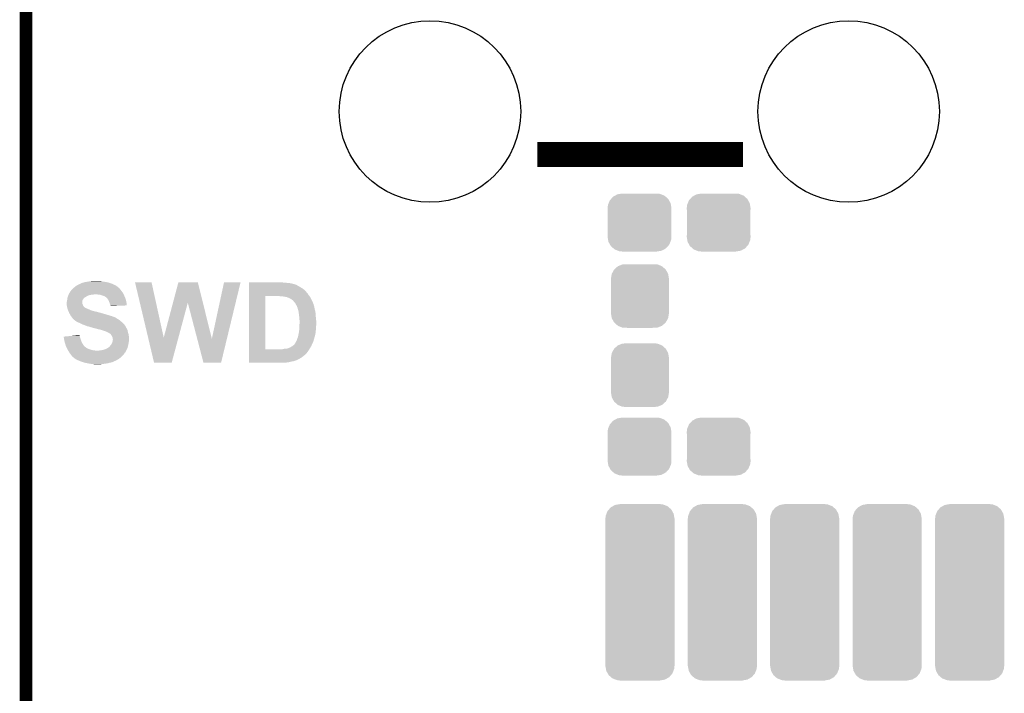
# Model space of a CAD drawing. Extents: x -1.3 to 24.2, y -3.9 to 53.4.
# Tile 23 of 28: x -1.3 to 10.6, y 39.9 to 48. Entities that reach past the tile are written whole.
import ezdxf

# ---------------------------------------------------------------- set-up
doc = ezdxf.new("R2010")
doc.units = 0
doc.layers.get('0').update_dxf_attribs({"linetype": 'CONTINUOUS'})
for name, color, linetype in [('RAK11720_CLICK_V100_GKO', 14, 'CONTINUOUS'), ('RAK11720_CLICK_V100_GTO', 12, 'CONTINUOUS'), ('RAK11720_CLICK_V100_GTS', 13, 'CONTINUOUS')]:
    doc.layers.add(name, color=color, linetype=linetype)

# ---------------------------------------------------------------- blocks, each defined once
blk = doc.blocks.new('CUSTOM_79')
for points in [[(-0.37475, 0.234078), (-0.360486, 0.26887), (0.377262, 0.234078), (0.357822, 0.26887)], [(-0.360486, 0.26887), (-0.34504, 0.286174), (0.357822, 0.26887), (0.348152, 0.286174)], [(-0.34504, 0.286174), (-0.320744, 0.31339), (0.348152, 0.286174), (0.317222, 0.31339)], [(-0.320744, 0.31339), (-0.298526, 0.325596), (0.317222, 0.31339), (0.30335, 0.325596)], [(-0.298526, 0.325596), (-0.268438, 0.342124), (0.30335, 0.325596), (0.2622, 0.342124)], [(-0.268438, 0.342124), (-0.233628, 0.347838), (0.2622, 0.342124), (0.247972, 0.347838)], [(-0.233628, 0.347838), (-0.20955, 0.35179), (0.247972, 0.347838), (0.20955, 0.35179)], [(-0.38735, 0.17526), (-0.383124, 0.213652), (0.38735, 0.17526), (0.380766, 0.213652)], [(-0.38608, 0.154124), (-0.38735, 0.17526), (0.38608, 0.154124), (0.38735, 0.17526)], [(-0.38608, -0.154124), (-0.38608, 0.154124), (0.38608, -0.154124), (0.38608, 0.154124)], [(-0.383124, 0.213652), (-0.37475, 0.234078), (0.380766, 0.213652), (0.377262, 0.234078)], [(-0.38735, -0.17526), (-0.38608, -0.154124), (0.38735, -0.17526), (0.38608, -0.154124)], [(-0.380764, -0.213652), (-0.38735, -0.17526), (0.383124, -0.213652), (0.38735, -0.17526)], [(-0.377262, -0.234078), (-0.380764, -0.213652), (0.374748, -0.234078), (0.383124, -0.213652)], [(-0.35782, -0.26887), (-0.377262, -0.234078), (0.360486, -0.26887), (0.374748, -0.234078)], [(-0.348152, -0.286174), (-0.35782, -0.26887), (0.345038, -0.286174), (0.360486, -0.26887)], [(-0.31722, -0.31339), (-0.348152, -0.286174), (0.320744, -0.31339), (0.345038, -0.286174)], [(-0.30335, -0.325596), (-0.31722, -0.31339), (0.298524, -0.325596), (0.320744, -0.31339)], [(-0.262198, -0.342124), (-0.30335, -0.325596), (0.268438, -0.342124), (0.298524, -0.325596)], [(-0.247972, -0.347838), (-0.262198, -0.342124), (0.233626, -0.347838), (0.268438, -0.342124)], [(-0.20955, -0.35179), (-0.247972, -0.347838), (0.20955, -0.35179), (0.233626, -0.347838)]]:
    blk.add_solid(points)
blk = doc.blocks.new('CUSTOM_83')
for points in [[(-0.405936, 0.953878), (-0.394088, 0.984392), (0.408612, 0.953878), (0.391218, 0.984392)], [(-0.394088, 0.984392), (-0.375872, 1.005534), (0.391218, 0.984392), (0.379164, 1.005534)], [(-0.375872, 1.005534), (-0.355274, 1.029436), (0.379164, 1.005534), (0.351456, 1.029436)], [(-0.355274, 1.029436), (-0.329106, 1.044372), (0.351456, 1.029436), (0.33414, 1.044372)], [(-0.329106, 1.044372), (-0.303632, 1.05891), (0.33414, 1.044372), (0.296752, 1.05891)], [(-0.303632, 1.05891), (-0.264608, 1.06592), (0.296752, 1.05891), (0.278722, 1.06592)], [(-0.264608, 1.06592), (-0.24511, 1.069422), (0.278722, 1.06592), (0.24511, 1.069422)], [(-0.24511, 1.069422), (-0.24511, 1.07061), (0.24511, 1.069422), (0.24511, 1.07061)], [(-0.42037, -0.89535), (-0.42037, 0.89535), (0.42037, -0.89535), (0.42037, 0.89535)], [(-0.419096, 0.89535), (-0.415608, 0.928962), (0.419096, 0.89535), (0.413076, 0.928962)], [(-0.415608, 0.928962), (-0.405936, 0.953878), (0.413076, 0.928962), (0.408612, 0.953878)], [(-0.413074, -0.928962), (-0.419096, -0.89535), (0.415608, -0.928962), (0.419096, -0.89535)], [(-0.408612, -0.953878), (-0.413074, -0.928962), (0.405934, -0.953878), (0.415608, -0.928962)], [(-0.391216, -0.984392), (-0.408612, -0.953878), (0.394088, -0.984392), (0.405934, -0.953878)], [(-0.379164, -1.005534), (-0.391216, -0.984392), (0.37587, -1.005534), (0.394088, -0.984392)], [(-0.351454, -1.029436), (-0.379164, -1.005534), (0.355274, -1.029436), (0.37587, -1.005534)], [(-0.33414, -1.044372), (-0.351454, -1.029436), (0.329104, -1.044372), (0.355274, -1.029436)], [(-0.29675, -1.05891), (-0.33414, -1.044372), (0.303632, -1.05891), (0.329104, -1.044372)], [(-0.278722, -1.06592), (-0.29675, -1.05891), (0.264606, -1.06592), (0.303632, -1.05891)], [(-0.24511, -1.069422), (-0.278722, -1.06592), (0.24511, -1.069422), (0.264606, -1.06592)], [(-0.24511, -1.07061), (-0.24511, -1.069422), (0.24511, -1.07061), (0.24511, -1.069422)]]:
    blk.add_solid(points)
blk = doc.blocks.new('CUSTOM_86')
for points in [[(-0.312264, 0.321732), (-0.26893, 0.360448), (0.312592, 0.321732), (0.268592, 0.360448)], [(-0.26893, 0.360448), (-0.267216, 0.361152), (0.268592, 0.360448), (0.26779, 0.361152)], [(-0.267216, 0.361152), (-0.213724, 0.383108), (0.26779, 0.361152), (0.21312, 0.383108)], [(-0.213724, 0.383108), (-0.20803, 0.383392), (0.21312, 0.383108), (0.212412, 0.383392)], [(-0.20803, 0.383392), (-0.154122, 0.38608), (0.212412, 0.383392), (0.154132, 0.38608)], [(-0.35179, 0.21082), (-0.342144, 0.268372), (0.35179, 0.21082), (0.34192, 0.268372)], [(-0.342144, 0.268372), (-0.341452, 0.269636), (0.34192, 0.268372), (0.341702, 0.269636)], [(-0.341452, 0.269636), (-0.313432, 0.320688), (0.341702, 0.269636), (0.313176, 0.320688)], [(-0.313432, 0.320688), (-0.312264, 0.321732), (0.313176, 0.320688), (0.312592, 0.321732)], [(-0.35179, 0.20955), (-0.35179, 0.21082), (0.35179, 0.20955), (0.35179, 0.21082)], [(-0.35179, -0.20955), (-0.35179, 0.20955), (0.35179, -0.20955), (0.35179, 0.20955)], [(-0.35179, -0.21082), (-0.35179, -0.20955), (0.35179, -0.21082), (0.35179, -0.20955)], [(-0.34192, -0.268358), (-0.35179, -0.21082), (0.342148, -0.268358), (0.35179, -0.21082)], [(-0.341702, -0.269636), (-0.34192, -0.268358), (0.341446, -0.269636), (0.342148, -0.268358)], [(-0.313184, -0.320676), (-0.341702, -0.269636), (0.31344, -0.320676), (0.341446, -0.269636)], [(-0.312594, -0.321732), (-0.313184, -0.320676), (0.312258, -0.321732), (0.31344, -0.320676)], [(-0.268602, -0.36044), (-0.312594, -0.321732), (0.26894, -0.36044), (0.312258, -0.321732)], [(-0.267792, -0.361154), (-0.268602, -0.36044), (0.2672, -0.361154), (0.26894, -0.36044)], [(-0.213136, -0.383104), (-0.267792, -0.361154), (0.213734, -0.383104), (0.2672, -0.361154)], [(-0.212414, -0.383394), (-0.213136, -0.383104), (0.207926, -0.383394), (0.213734, -0.383104)], [(-0.154122, -0.38608), (-0.212414, -0.383394), (0.154132, -0.38608), (0.207926, -0.383394)]]:
    blk.add_solid(points)
blk = doc.blocks.new('ROUND_41')
blk.add_circle((0, 0), 1.101)

msp = doc.modelspace()

# ---------------------------------------------------------------- linework, layer by layer
at = {"layer": 'RAK11720_CLICK_V100_GKO', "const_width": 0.1524}
msp.add_lwpolyline([(-1.27, -3.81), (-1.27, 51.054)], dxfattribs=at)
at = {"layer": 'RAK11720_CLICK_V100_GTO', "const_width": 0.3048}
msp.add_lwpolyline([(4.93268, 46.3931), (7.43204, 46.3931)], dxfattribs=at)
at = {"layer": 'RAK11720_CLICK_V100_GTO'}
for points in [[(-0.66548, 44.79544), (-0.650244, 44.805598), (-0.168656, 44.79544), (-0.182878, 44.805598)], [(-0.650244, 44.805598), (-0.64262, 44.81068), (-0.182878, 44.805598), (-0.194312, 44.81068)], [(-0.64262, 44.81068), (-0.614676, 44.82338), (-0.194312, 44.81068), (-0.222886, 44.82338)], [(-0.614676, 44.82338), (-0.612134, 44.823386), (-0.222886, 44.82338), (-0.2229, 44.823386)], [(-0.612134, 44.823386), (-0.6096, 44.82592), (-0.2229, 44.823386), (-0.228602, 44.82592)], [(-0.6096, 44.82592), (-0.609596, 44.825922), (-0.228602, 44.82592), (-0.228606, 44.825922)], [(-0.609596, 44.825922), (-0.599438, 44.831), (-0.228606, 44.825922), (-0.24384, 44.831)], [(-0.599438, 44.831), (-0.591818, 44.83354), (-0.24384, 44.831), (-0.25146, 44.83354)], [(-0.591818, 44.83354), (-0.584198, 44.83608), (-0.25146, 44.83354), (-0.258234, 44.83608)], [(-0.584198, 44.83608), (-0.571498, 44.838622), (-0.258234, 44.83608), (-0.265014, 44.838622)], [(-0.571498, 44.838622), (-0.565156, 44.841158), (-0.265014, 44.838622), (-0.271778, 44.841158)], [(-0.565156, 44.841158), (-0.558798, 44.8437), (-0.271778, 44.841158), (-0.287026, 44.8437)], [(-0.558798, 44.8437), (-0.53086, 44.84878), (-0.287026, 44.8437), (-0.3175, 44.84878)], [(-0.53086, 44.84878), (-0.51435, 44.85132), (-0.3175, 44.84878), (-0.340358, 44.85132)], [(-0.51435, 44.85132), (-0.49784, 44.85386), (-0.340358, 44.85132), (-0.349246, 44.85386)], [(-0.49784, 44.85386), (-0.48006, 44.8564), (-0.349246, 44.85386), (-0.358136, 44.8564)], [(-0.48006, 44.8564), (-0.462278, 44.85894), (-0.375918, 44.8564), (-0.391162, 44.85894)], [(0.05337, 44.841142), (0.053366, 44.841158), (0.254004, 44.841142), (0.053366, 44.841158)], [(0.212238, 44.170686), (0.05337, 44.841142), (0.401344, 44.170686), (0.254004, 44.841142)], [(0.513782, 44.5947), (0.579132, 44.841142), (0.876742, 44.5947), (0.815344, 44.841142)], [(0.579132, 44.841142), (0.579138, 44.84116), (0.815344, 44.841142), (0.579138, 44.84116)], [(0.98554, 44.157992), (1.132852, 44.841134), (1.168032, 44.157992), (1.333494, 44.841134)], [(1.132852, 44.841134), (1.132858, 44.84116), (1.333494, 44.841134), (1.132858, 44.84116)], [(1.43512, 44.83862), (1.435122, 44.84116), (1.86182, 44.83862), (1.83642, 44.84116)], [(1.43512, 44.83354), (1.43512, 44.83862), (1.92278, 44.83354), (1.86182, 44.83862)], [(1.43512, 44.82846), (1.43512, 44.83354), (1.953262, 44.82846), (1.92278, 44.83354)], [(1.43512, 44.82084), (1.43512, 44.82846), (1.978662, 44.82084), (1.953262, 44.82846)], [(1.43512, 44.820838), (1.43512, 44.82084), (1.983744, 44.820838), (1.978662, 44.82084)], [(1.43512, 44.8183), (1.43512, 44.820838), (1.988824, 44.8183), (1.983744, 44.820838)], [(1.43512, 44.818298), (1.43512, 44.8183), (1.993904, 44.818298), (1.988824, 44.8183)], [(1.43512, 44.81068), (1.43512, 44.818298), (2.011682, 44.81068), (1.993904, 44.818298)], [(1.43512, 44.80052), (1.43512, 44.81068), (2.02946, 44.80052), (2.011682, 44.81068)], [(-0.75743, 44.68114), (-0.754382, 44.688758), (-0.51562, 44.68114), (-0.492762, 44.688758)], [(-0.754382, 44.688758), (-0.75235, 44.69384), (-0.492762, 44.688758), (-0.45212, 44.69384)], [(-0.75235, 44.69384), (-0.751334, 44.69638), (-0.45212, 44.69384), (-0.436882, 44.69638)], [(-0.751334, 44.69638), (-0.7493, 44.701462), (-0.08382, 44.69638), (-0.08636, 44.701462)], [(-0.7493, 44.701462), (-0.746256, 44.706538), (-0.08636, 44.701462), (-0.0889, 44.706538)], [(-0.746256, 44.706538), (-0.737112, 44.72178), (-0.0889, 44.706538), (-0.09906, 44.72178)], [(-0.737112, 44.72178), (-0.73406, 44.726864), (-0.09906, 44.72178), (-0.103126, 44.726864)], [(-0.73406, 44.726864), (-0.734054, 44.729406), (-0.103126, 44.726864), (-0.10516, 44.729406)], [(-0.734054, 44.729406), (-0.728982, 44.73448), (-0.10516, 44.729406), (-0.10922, 44.73448)], [(-0.728982, 44.73448), (-0.72644, 44.737022), (-0.10922, 44.73448), (-0.111126, 44.737022)], [(-0.72644, 44.737022), (-0.718818, 44.74718), (-0.111126, 44.737022), (-0.118744, 44.74718)], [(-0.718818, 44.74718), (-0.70104, 44.764958), (-0.118744, 44.74718), (-0.13208, 44.764958)], [(-0.70104, 44.764958), (-0.69596, 44.770038), (-0.13208, 44.764958), (-0.13716, 44.770038)], [(-0.69596, 44.770038), (-0.69342, 44.772578), (-0.13716, 44.770038), (-0.142234, 44.772578)], [(-0.69342, 44.772578), (-0.688344, 44.777654), (-0.142234, 44.772578), (-0.144778, 44.777654)], [(-0.688344, 44.777654), (-0.688338, 44.77766), (-0.144778, 44.777654), (-0.144784, 44.77766)], [(-0.688338, 44.77766), (-0.668746, 44.7929), (-0.144784, 44.77766), (-0.1651, 44.7929)], [(-0.668746, 44.7929), (-0.66548, 44.79544), (-0.1651, 44.7929), (-0.168656, 44.79544)], [(-0.3937, 44.69384), (-0.424178, 44.69638), (-0.08255, 44.69384), (-0.08382, 44.69638)], [(-0.368302, 44.6913), (-0.3937, 44.69384), (-0.08128, 44.6913), (-0.08255, 44.69384)], [(-0.34798, 44.68368), (-0.368302, 44.6913), (-0.078422, 44.68368), (-0.08128, 44.6913)], [(-0.3302, 44.678602), (-0.34798, 44.68368), (-0.076518, 44.678602), (-0.078422, 44.68368)], [(1.435118, 44.73194), (1.43512, 44.754798), (2.125986, 44.73194), (2.103122, 44.754798)], [(1.435118, 44.731918), (1.435118, 44.73194), (2.12852, 44.731918), (2.125986, 44.73194)], [(1.435118, 44.729394), (1.435118, 44.731918), (2.128524, 44.729394), (2.12852, 44.731918)], [(1.435118, 44.71924), (1.435118, 44.729394), (2.136142, 44.71924), (2.128524, 44.729394)], [(1.435118, 44.706538), (1.435118, 44.71924), (2.148842, 44.706538), (2.136142, 44.71924)], [(1.435118, 44.688762), (1.435118, 44.706538), (2.159, 44.688762), (2.148842, 44.706538)], [(1.435118, 44.67606), (1.435118, 44.688762), (2.16888, 44.67606), (2.159, 44.688762)], [(1.43512, 44.78782), (1.43512, 44.80052), (2.05232, 44.78782), (2.02946, 44.80052)], [(1.43512, 44.772582), (1.43512, 44.78782), (2.07772, 44.772582), (2.05232, 44.78782)], [(1.43512, 44.754798), (1.43512, 44.772582), (2.103122, 44.754798), (2.07772, 44.772582)], [(-0.77724, 44.587162), (-0.777238, 44.599864), (-0.586738, 44.587162), (-0.586738, 44.599864)], [(-0.777238, 44.587158), (-0.77724, 44.587162), (-0.586738, 44.587158), (-0.586738, 44.587162)], [(-0.777238, 44.599864), (-0.772164, 44.612558), (-0.586738, 44.599864), (-0.58674, 44.612558)], [(-0.776392, 44.57954), (-0.777238, 44.587158), (-0.5842, 44.57954), (-0.586738, 44.587158)], [(-0.775264, 44.569378), (-0.776392, 44.57954), (-0.579118, 44.569378), (-0.5842, 44.57954)], [(-0.7747, 44.5643), (-0.775264, 44.569378), (-0.577848, 44.5643), (-0.579118, 44.569378)], [(-0.774064, 44.559216), (-0.7747, 44.5643), (-0.576578, 44.559216), (-0.577848, 44.5643)], [(-0.772164, 44.612558), (-0.77216, 44.612564), (-0.58674, 44.612558), (-0.58674, 44.612564)], [(-0.77216, 44.612564), (-0.770348, 44.625258), (-0.58674, 44.612564), (-0.584202, 44.625258)], [(-0.770348, 44.625258), (-0.76962, 44.63034), (-0.584202, 44.625258), (-0.580392, 44.63034)], [(-0.76962, 44.63034), (-0.769056, 44.63542), (-0.580392, 44.63034), (-0.57658, 44.63542)], [(-0.769056, 44.63542), (-0.767362, 44.65066), (-0.57658, 44.63542), (-0.56642, 44.65066)], [(-0.767362, 44.65066), (-0.767078, 44.653202), (-0.56642, 44.65066), (-0.563878, 44.653202)], [(-0.767078, 44.653202), (-0.765388, 44.658274), (-0.563878, 44.653202), (-0.558806, 44.658274)], [(-0.765388, 44.658274), (-0.765386, 44.65828), (-0.558806, 44.658274), (-0.556264, 44.65828)], [(-0.765386, 44.65828), (-0.761154, 44.67098), (-0.556264, 44.65828), (-0.535938, 44.67098)], [(-0.761154, 44.67098), (-0.75946, 44.67606), (-0.535938, 44.67098), (-0.52578, 44.67606)], [(-0.75946, 44.67606), (-0.75743, 44.68114), (-0.52578, 44.67606), (-0.51562, 44.68114)], [(-0.3175, 44.67352), (-0.3302, 44.678602), (-0.074612, 44.67352), (-0.076518, 44.678602)], [(-0.31242, 44.67098), (-0.3175, 44.67352), (-0.07366, 44.67098), (-0.074612, 44.67352)], [(-0.307344, 44.668442), (-0.31242, 44.67098), (-0.072572, 44.668442), (-0.07366, 44.67098)], [(-0.302266, 44.663366), (-0.307344, 44.668442), (-0.070396, 44.663366), (-0.072572, 44.668442)], [(-0.299726, 44.66336), (-0.302266, 44.663366), (-0.070394, 44.66336), (-0.070396, 44.663366)], [(-0.28956, 44.6532), (-0.299726, 44.66336), (-0.06604, 44.6532), (-0.070394, 44.66336)], [(-0.284482, 44.648122), (-0.28956, 44.6532), (-0.064134, 44.648122), (-0.06604, 44.6532)], [(-0.273594, 44.632878), (-0.284482, 44.648122), (-0.05842, 44.632878), (-0.064134, 44.648122)], [(-0.271782, 44.63034), (-0.273594, 44.632878), (-0.057856, 44.63034), (-0.05842, 44.632878)], [(-0.26416, 44.6151), (-0.271782, 44.63034), (-0.054468, 44.6151), (-0.057856, 44.63034)], [(-0.25654, 44.59478), (-0.26416, 44.6151), (-0.049952, 44.59478), (-0.054468, 44.6151)], [(-0.253998, 44.587158), (-0.25654, 44.59478), (-0.04826, 44.587158), (-0.049952, 44.59478)], [(-0.25146, 44.579538), (-0.253998, 44.587158), (-0.048268, 44.579538), (-0.04826, 44.587158)], [(-0.24638, 44.56684), (-0.25146, 44.579538), (-0.048278, 44.56684), (-0.048268, 44.579538)], [(-0.244686, 44.56176), (-0.24638, 44.56684), (-0.048282, 44.56176), (-0.048278, 44.56684)], [(0.401344, 44.170686), (0.513782, 44.5947), (0.579626, 44.170686), (0.693398, 44.5947)], [(0.807548, 44.157992), (0.693398, 44.5947), (0.98554, 44.157992), (0.876742, 44.5947)], [(1.435102, 44.030922), (1.435118, 44.67604), (1.63322, 44.030922), (1.633222, 44.67604)], [(1.435118, 44.67604), (1.435118, 44.67606), (1.633222, 44.67604), (1.76022, 44.67606)], [(1.811022, 44.67352), (1.795782, 44.67606), (2.170856, 44.67352), (2.16888, 44.67606)], [(1.836422, 44.67098), (1.823722, 44.67352), (2.172832, 44.67098), (2.170856, 44.67352)], [(1.861822, 44.66844), (1.846582, 44.67098), (2.174808, 44.66844), (2.172832, 44.67098)], [(1.871982, 44.668438), (1.861822, 44.66844), (2.174808, 44.668438), (2.174808, 44.66844)], [(1.879604, 44.6659), (1.871982, 44.668438), (2.176782, 44.6659), (2.174808, 44.668438)], [(1.899922, 44.66082), (1.882144, 44.6659), (2.179554, 44.66082), (2.176782, 44.6659)], [(1.9177, 44.6532), (1.899922, 44.66082), (2.18371, 44.6532), (2.179554, 44.66082)], [(1.948178, 44.63796), (1.9177, 44.6532), (2.19202, 44.63796), (2.18371, 44.6532)], [(1.94818, 44.637958), (1.948178, 44.63796), (2.192022, 44.637958), (2.19202, 44.63796)], [(1.95834, 44.63034), (1.94818, 44.637958), (2.19583, 44.63034), (2.192022, 44.637958)], [(1.965962, 44.625258), (1.95834, 44.63034), (2.198372, 44.625258), (2.19583, 44.63034)], [(1.97104, 44.62018), (1.965962, 44.625258), (2.20091, 44.62018), (2.198372, 44.625258)], [(1.981624, 44.60748), (1.97104, 44.62018), (2.20726, 44.60748), (2.20091, 44.62018)], [(1.996442, 44.589696), (1.981624, 44.60748), (2.2141, 44.589696), (2.20726, 44.60748)], [(2.00406, 44.57446), (1.996442, 44.589696), (2.21996, 44.57446), (2.2141, 44.589696)], [(2.004064, 44.574456), (2.00406, 44.57446), (2.21996, 44.574456), (2.21996, 44.57446)], [(2.008128, 44.569376), (2.004064, 44.574456), (2.219962, 44.569376), (2.21996, 44.574456)], [(2.01219, 44.564298), (2.008128, 44.569376), (2.2225, 44.564298), (2.219962, 44.569376)], [(2.01422, 44.561758), (2.01219, 44.564298), (2.223348, 44.561758), (2.2225, 44.564298)], [(-0.772794, 44.54906), (-0.774064, 44.559216), (-0.568958, 44.54906), (-0.576578, 44.559216)], [(-0.77216, 44.543982), (-0.772794, 44.54906), (-0.56388, 44.543982), (-0.568958, 44.54906)], [(-0.770708, 44.5389), (-0.77216, 44.543982), (-0.5588, 44.5389), (-0.56388, 44.543982)], [(-0.769256, 44.53382), (-0.770708, 44.5389), (-0.551178, 44.53382), (-0.5588, 44.5389)], [(-0.76853, 44.53128), (-0.769256, 44.53382), (-0.546098, 44.53128), (-0.551178, 44.53382)], [(-0.767804, 44.528736), (-0.76853, 44.53128), (-0.538478, 44.528736), (-0.546098, 44.53128)], [(-0.766354, 44.523658), (-0.767804, 44.528736), (-0.533394, 44.523658), (-0.538478, 44.528736)], [(-0.765628, 44.521118), (-0.766354, 44.523658), (-0.523238, 44.521118), (-0.533394, 44.523658)], [(-0.762726, 44.51096), (-0.765628, 44.521118), (-0.49784, 44.51096), (-0.523238, 44.521118)], [(-0.762002, 44.50842), (-0.762726, 44.51096), (-0.492758, 44.50842), (-0.49784, 44.51096)], [(-0.759824, 44.50334), (-0.762002, 44.50842), (-0.482598, 44.50334), (-0.492758, 44.50842)], [(-0.757648, 44.498262), (-0.759824, 44.50334), (-0.46736, 44.498262), (-0.482598, 44.50334)], [(-0.753292, 44.4881), (-0.757648, 44.498262), (-0.42672, 44.4881), (-0.46736, 44.498262)], [(-0.751114, 44.48302), (-0.753292, 44.4881), (-0.403862, 44.48302), (-0.42672, 44.4881)], [(-0.747848, 44.4754), (-0.751114, 44.48302), (-0.37846, 44.4754), (-0.403862, 44.48302)], [(-0.74676, 44.47286), (-0.747848, 44.4754), (-0.370836, 44.47286), (-0.37846, 44.4754)], [(-0.74676, 44.472858), (-0.74676, 44.47286), (-0.36575, 44.472858), (-0.365758, 44.47286)], [(-0.745374, 44.470318), (-0.74676, 44.472858), (-0.355598, 44.470318), (-0.36575, 44.472858)], [(-0.742604, 44.46524), (-0.745374, 44.470318), (-0.342898, 44.46524), (-0.355598, 44.470318)], [(-0.741216, 44.462698), (-0.742604, 44.46524), (-0.3302, 44.462698), (-0.342898, 44.46524)], [(-0.738446, 44.45762), (-0.741216, 44.462698), (-0.31496, 44.45762), (-0.3302, 44.462698)], [(-0.735676, 44.45254), (-0.738446, 44.45762), (-0.29718, 44.45254), (-0.31496, 44.45762)], [(-0.73152, 44.44492), (-0.735676, 44.45254), (-0.272414, 44.44492), (-0.29718, 44.45254)], [(-0.729996, 44.44238), (-0.73152, 44.44492), (-0.26416, 44.44238), (-0.272414, 44.44492)], [(-0.243842, 44.559222), (-0.244686, 44.56176), (-0.113606, 44.559222), (-0.048282, 44.56176)], [(-0.24384, 44.554162), (-0.243842, 44.559222), (-0.24384, 44.554162), (-0.113606, 44.559222)], [(2.018454, 44.549058), (2.01422, 44.561758), (2.22758, 44.549058), (2.223348, 44.561758)], [(2.0193, 44.54652), (2.018454, 44.549058), (2.228088, 44.54652), (2.22758, 44.549058)], [(2.02438, 44.536358), (2.0193, 44.54652), (2.230122, 44.536358), (2.228088, 44.54652)], [(2.02692, 44.528736), (2.02438, 44.536358), (2.231646, 44.528736), (2.230122, 44.536358)], [(2.02692, 44.526196), (2.02692, 44.528736), (2.232154, 44.526196), (2.231646, 44.528736)], [(2.031492, 44.51096), (2.02692, 44.526196), (2.235202, 44.51096), (2.232154, 44.526196)], [(2.03454, 44.5008), (2.031492, 44.51096), (2.238588, 44.5008), (2.235202, 44.51096)], [(2.035466, 44.495718), (2.03454, 44.5008), (2.24028, 44.495718), (2.238588, 44.5008)], [(2.03916, 44.4754), (2.035466, 44.495718), (2.24282, 44.4754), (2.24028, 44.495718)], [(2.03962, 44.472862), (2.03916, 44.4754), (2.243184, 44.472862), (2.24282, 44.4754)], [(2.041006, 44.457618), (2.03962, 44.472862), (2.24536, 44.457618), (2.243184, 44.472862)], [(2.04216, 44.44492), (2.041006, 44.457618), (2.24536, 44.44492), (2.24536, 44.457618)], [(2.04343, 44.4373), (2.04216, 44.44492), (2.24536, 44.4373), (2.24536, 44.44492)], [(-0.723902, 44.432222), (-0.729996, 44.44238), (-0.2286, 44.432222), (-0.26416, 44.44238)], [(-0.714374, 44.41952), (-0.723902, 44.432222), (-0.19558, 44.41952), (-0.2286, 44.432222)], [(-0.708658, 44.4119), (-0.714374, 44.41952), (-0.180342, 44.4119), (-0.19558, 44.41952)], [(-0.702942, 44.40428), (-0.708658, 44.4119), (-0.167636, 44.40428), (-0.180342, 44.4119)], [(-0.702926, 44.404258), (-0.702942, 44.40428), (-0.1651, 44.404258), (-0.167636, 44.40428)], [(-0.70104, 44.401742), (-0.702926, 44.404258), (-0.165086, 44.401742), (-0.1651, 44.404258)], [(-0.701032, 44.401734), (-0.70104, 44.401742), (-0.165086, 44.401734), (-0.165086, 44.401742)], [(-0.69596, 44.396662), (-0.701032, 44.401734), (-0.154944, 44.396662), (-0.165086, 44.401734)], [(-0.695956, 44.39666), (-0.69596, 44.396662), (-0.154942, 44.39666), (-0.154944, 44.396662)], [(-0.690886, 44.394122), (-0.695956, 44.39666), (-0.15071, 44.394122), (-0.154942, 44.39666)], [(-0.688342, 44.389044), (-0.690886, 44.394122), (-0.142246, 44.389044), (-0.15071, 44.394122)], [(-0.688336, 44.38904), (-0.688342, 44.389044), (-0.14224, 44.38904), (-0.142246, 44.389044)], [(-0.67564, 44.37888), (-0.688336, 44.38904), (-0.130048, 44.37888), (-0.14224, 44.38904)], [(-0.6604, 44.36872), (-0.67564, 44.37888), (-0.117856, 44.36872), (-0.130048, 44.37888)], [(-0.65151, 44.36364), (-0.6604, 44.36872), (-0.11176, 44.36364), (-0.117856, 44.36872)], [(-0.642622, 44.35856), (-0.65151, 44.36364), (-0.105952, 44.35856), (-0.11176, 44.36364)], [(-0.62484, 44.35094), (-0.642622, 44.35856), (-0.097244, 44.35094), (-0.105952, 44.35856)], [(-0.61468, 44.34586), (-0.62484, 44.35094), (-0.091438, 44.34586), (-0.097244, 44.35094)], [(-0.58928, 44.33316), (-0.61468, 44.34586), (-0.080324, 44.33316), (-0.091438, 44.34586)], [(-0.567948, 44.325542), (-0.58928, 44.33316), (-0.07366, 44.325542), (-0.080324, 44.33316)], [(-0.55372, 44.32046), (-0.567948, 44.325542), (-0.069848, 44.32046), (-0.07366, 44.325542)], [(2.04724, 44.414438), (2.04343, 44.4373), (2.24805, 44.414438), (2.24536, 44.4373)], [(2.04724, 44.39412), (2.04724, 44.414438), (2.25044, 44.39412), (2.24805, 44.414438)], [(2.04724, 44.391578), (2.04724, 44.39412), (2.250568, 44.391578), (2.25044, 44.39412)], [(2.04978, 44.381418), (2.04724, 44.391578), (2.251076, 44.381418), (2.250568, 44.391578)], [(2.04724, 44.312842), (2.047916, 44.322998), (2.25044, 44.312842), (2.25298, 44.322998)], [(2.047916, 44.322998), (2.04927, 44.34332), (2.25298, 44.322998), (2.25298, 44.34332)], [(2.04927, 44.34332), (2.04978, 44.35094), (2.25298, 44.34332), (2.2526, 44.35094)], [(2.04978, 44.35094), (2.04978, 44.381418), (2.2526, 44.35094), (2.251076, 44.381418)], [(-0.535938, 44.31284), (-0.55372, 44.32046), (-0.064136, 44.31284), (-0.069848, 44.32046)], [(-0.520702, 44.307762), (-0.535938, 44.31284), (-0.060328, 44.307762), (-0.064136, 44.31284)], [(-0.502924, 44.30522), (-0.520702, 44.307762), (-0.058422, 44.30522), (-0.060328, 44.307762)], [(-0.502912, 44.305216), (-0.502924, 44.30522), (-0.05842, 44.305216), (-0.058422, 44.30522)], [(-0.49022, 44.30014), (-0.502912, 44.305216), (-0.058416, 44.30014), (-0.05842, 44.305216)], [(-0.4902, 44.300134), (-0.49022, 44.30014), (-0.058416, 44.300134), (-0.058416, 44.30014)], [(-0.482598, 44.2976), (-0.4902, 44.300134), (-0.056726, 44.2976), (-0.058416, 44.300134)], [(-0.472442, 44.295062), (-0.482598, 44.2976), (-0.055032, 44.295062), (-0.056726, 44.2976)], [(-0.467364, 44.292522), (-0.472442, 44.295062), (-0.05334, 44.292522), (-0.055032, 44.295062)], [(-0.464822, 44.29252), (-0.467364, 44.292522), (-0.053338, 44.29252), (-0.05334, 44.292522)], [(-0.42418, 44.28236), (-0.464822, 44.29252), (-0.047244, 44.28236), (-0.053338, 44.29252)], [(-0.415282, 44.279818), (-0.42418, 44.28236), (-0.04572, 44.279818), (-0.047244, 44.28236)], [(-0.388622, 44.2722), (-0.415282, 44.279818), (-0.042454, 44.2722), (-0.04572, 44.279818)], [(-0.37338, 44.26966), (-0.388622, 44.2722), (-0.041366, 44.26966), (-0.042454, 44.2722)], [(-0.360682, 44.26712), (-0.37338, 44.26966), (-0.040278, 44.26712), (-0.041366, 44.26966)], [(-0.350522, 44.26204), (-0.360682, 44.26712), (-0.0381, 44.26204), (-0.040278, 44.26712)], [(-0.350514, 44.262038), (-0.350522, 44.26204), (-0.0381, 44.262038), (-0.0381, 44.26204)], [(-0.34036, 44.259498), (-0.350514, 44.262038), (-0.037534, 44.259498), (-0.0381, 44.262038)], [(-0.325118, 44.25442), (-0.34036, 44.259498), (-0.036406, 44.25442), (-0.037534, 44.259498)], [(-0.314962, 44.251882), (-0.325118, 44.25442), (-0.035842, 44.251882), (-0.036406, 44.25442)], [(-0.309884, 44.249342), (-0.314962, 44.251882), (-0.035278, 44.249342), (-0.035842, 44.251882)], [(-0.307344, 44.24934), (-0.309884, 44.249342), (-0.035276, 44.24934), (-0.035278, 44.249342)], [(-0.289562, 44.24172), (-0.307344, 44.24934), (-0.033584, 44.24172), (-0.035276, 44.24934)], [(-0.285332, 44.239182), (-0.289562, 44.24172), (-0.03302, 44.239182), (-0.033584, 44.24172)], [(-0.276862, 44.2341), (-0.285332, 44.239182), (-0.031494, 44.2341), (-0.03302, 44.239182)], [(-0.26416, 44.22902), (-0.276862, 44.2341), (-0.02997, 44.22902), (-0.031494, 44.2341)], [(-0.254, 44.2214), (-0.26416, 44.22902), (-0.027684, 44.2214), (-0.02997, 44.22902)], [(-0.24638, 44.21632), (-0.254, 44.2214), (-0.02616, 44.21632), (-0.027684, 44.2214)], [(-0.24384, 44.21378), (-0.24638, 44.21632), (-0.0254, 44.21378), (-0.02616, 44.21632)], [(-0.238766, 44.208706), (-0.24384, 44.21378), (-0.024554, 44.208706), (-0.0254, 44.21378)], [(-0.23876, 44.206164), (-0.238766, 44.208706), (-0.02413, 44.206164), (-0.024554, 44.208706)], [(-0.23114, 44.196), (-0.23876, 44.206164), (-0.022436, 44.196), (-0.02413, 44.206164)], [(2.03454, 44.201078), (2.035808, 44.206158), (2.238828, 44.201078), (2.24028, 44.206158)], [(2.035808, 44.206158), (2.03962, 44.2214), (2.24028, 44.206158), (2.242624, 44.2214)], [(2.03962, 44.2214), (2.041396, 44.23918), (2.242624, 44.2214), (2.24536, 44.23918)], [(2.041396, 44.23918), (2.04216, 44.246802), (2.24536, 44.23918), (2.245946, 44.246802)], [(2.04216, 44.246802), (2.046778, 44.2722), (2.245946, 44.246802), (2.2479, 44.2722)], [(2.046778, 44.2722), (2.04724, 44.274738), (2.2479, 44.2722), (2.2479, 44.274738)], [(2.04724, 44.312838), (2.04724, 44.312842), (2.25044, 44.312838), (2.25044, 44.312842)], [(2.04724, 44.300138), (2.04724, 44.312838), (2.25044, 44.300138), (2.25044, 44.312838)], [(2.04724, 44.287438), (2.04724, 44.300138), (2.2479, 44.287438), (2.25044, 44.300138)], [(2.04724, 44.274738), (2.04724, 44.287438), (2.2479, 44.274738), (2.2479, 44.287438)], [(-0.812778, 44.1833), (-0.785564, 44.185838), (-0.616492, 44.1833), (-0.617218, 44.185838)], [(-0.810248, 44.16806), (-0.812778, 44.1833), (-0.61214, 44.16806), (-0.616492, 44.1833)], [(-0.80772, 44.15282), (-0.810248, 44.16806), (-0.606424, 44.15282), (-0.61214, 44.16806)], [(-0.806796, 44.14774), (-0.80772, 44.15282), (-0.60452, 44.14774), (-0.606424, 44.15282)], [(-0.80264, 44.12488), (-0.806796, 44.14774), (-0.5969, 44.12488), (-0.60452, 44.14774)], [(-0.79502, 44.099482), (-0.80264, 44.12488), (-0.5842, 44.099482), (-0.5969, 44.12488)], [(-0.788924, 44.079158), (-0.79502, 44.099482), (-0.571498, 44.079158), (-0.5842, 44.099482)], [(-0.785564, 44.185838), (-0.731112, 44.190916), (-0.617218, 44.185838), (-0.619758, 44.190916)], [(-0.731112, 44.190916), (-0.67664, 44.195996), (-0.619758, 44.190916), (-0.61976, 44.195996)], [(-0.67664, 44.195996), (-0.622294, 44.201064), (-0.61976, 44.195996), (-0.622294, 44.201064)], [(-0.2413, 44.07916), (-0.23114, 44.0944), (-0.029466, 44.07916), (-0.026418, 44.0944)], [(-0.226062, 44.188382), (-0.23114, 44.196), (-0.021166, 44.188382), (-0.022436, 44.196)], [(-0.23114, 44.0944), (-0.228962, 44.099482), (-0.026418, 44.0944), (-0.0254, 44.099482)], [(-0.228962, 44.099482), (-0.22352, 44.11218), (-0.0254, 44.099482), (-0.023586, 44.11218)], [(-0.223518, 44.183298), (-0.226062, 44.188382), (-0.02032, 44.183298), (-0.021166, 44.188382)], [(-0.22352, 44.11218), (-0.221828, 44.117258), (-0.023586, 44.11218), (-0.02286, 44.117258)], [(-0.22098, 44.178222), (-0.223518, 44.183298), (-0.02032, 44.178222), (-0.02032, 44.183298)], [(-0.221828, 44.117258), (-0.218442, 44.127418), (-0.02286, 44.117258), (-0.02032, 44.127418)], [(-0.21844, 44.168062), (-0.22098, 44.178222), (-0.02032, 44.168062), (-0.02032, 44.178222)], [(-0.218442, 44.127418), (-0.21844, 44.127422), (-0.02032, 44.127418), (-0.02032, 44.127422)], [(-0.21844, 44.160444), (-0.21844, 44.168062), (-0.02032, 44.160444), (-0.02032, 44.168062)], [(-0.215902, 44.152822), (-0.21844, 44.160444), (-0.02032, 44.152822), (-0.02032, 44.160444)], [(-0.21844, 44.127422), (-0.2159, 44.147742), (-0.02032, 44.127422), (-0.02032, 44.147742)], [(-0.2159, 44.147742), (-0.215902, 44.152822), (-0.02032, 44.147742), (-0.02032, 44.152822)], [(0.284476, 43.865818), (0.212238, 44.170686), (0.497826, 43.865818), (0.579626, 44.170686)], [(0.883916, 43.865816), (0.807548, 44.157992), (1.097264, 43.865816), (1.168032, 44.157992)], [(1.976118, 44.079158), (1.988818, 44.09186), (2.19659, 44.079158), (2.201672, 44.09186)], [(1.988818, 44.09186), (1.994534, 44.09948), (2.201672, 44.09186), (2.20472, 44.09948)], [(1.994534, 44.09948), (1.996438, 44.102018), (2.20472, 44.09948), (2.205988, 44.102018)], [(1.996438, 44.102018), (1.999486, 44.109638), (2.205988, 44.102018), (2.2098, 44.109638)], [(1.999486, 44.109638), (2.00152, 44.11472), (2.2098, 44.109638), (2.213186, 44.11472)], [(2.00152, 44.11472), (2.00321, 44.117256), (2.213186, 44.11472), (2.214878, 44.117256)], [(2.00321, 44.117256), (2.009984, 44.127418), (2.214878, 44.117256), (2.217418, 44.127418)], [(2.009984, 44.127418), (2.011678, 44.129958), (2.217418, 44.127418), (2.218688, 44.129958)], [(2.011678, 44.129958), (2.012628, 44.132496), (2.218688, 44.129958), (2.219958, 44.132496)], [(2.012628, 44.132496), (2.014534, 44.137576), (2.219958, 44.132496), (2.21996, 44.137576)], [(2.014534, 44.137576), (2.0193, 44.15028), (2.21996, 44.137576), (2.223868, 44.15028)], [(2.0193, 44.15028), (2.026072, 44.1706), (2.223868, 44.15028), (2.23012, 44.1706)], [(2.026072, 44.1706), (2.026918, 44.173138), (2.23012, 44.1706), (2.230844, 44.173138)], [(2.026918, 44.173138), (2.02692, 44.175658), (2.230844, 44.173138), (2.231564, 44.175658)], [(2.02692, 44.175658), (2.029438, 44.17568), (2.231564, 44.175658), (2.23157, 44.17568)], [(2.029438, 44.17568), (2.02946, 44.185834), (2.23157, 44.17568), (2.234472, 44.185834)], [(2.02946, 44.185834), (2.034534, 44.190914), (2.234472, 44.185834), (2.235924, 44.190914)], [(2.034534, 44.190914), (2.03454, 44.201078), (2.235924, 44.190914), (2.238828, 44.201078)], [(-0.787402, 44.07408), (-0.788924, 44.079158), (-0.56642, 44.07408), (-0.571498, 44.079158)], [(-0.779498, 44.0563), (-0.787402, 44.07408), (-0.54864, 44.0563), (-0.56642, 44.07408)], [(-0.77724, 44.05122), (-0.779498, 44.0563), (-0.54102, 44.05122), (-0.54864, 44.0563)], [(-0.77343, 44.0436), (-0.77724, 44.05122), (-0.530858, 44.0436), (-0.54102, 44.05122)], [(-0.76962, 44.03598), (-0.77343, 44.0436), (-0.51308, 44.03598), (-0.530858, 44.0436)], [(-0.76708, 44.0309), (-0.76962, 44.03598), (-0.499532, 44.0309), (-0.51308, 44.03598)], [(-0.765628, 44.02836), (-0.76708, 44.0309), (-0.49276, 44.02836), (-0.499532, 44.0309)], [(-0.761274, 44.02074), (-0.765628, 44.02836), (-0.4699, 44.02074), (-0.49276, 44.02836)], [(-0.75837, 44.01566), (-0.761274, 44.02074), (-0.439422, 44.01566), (-0.4699, 44.02074)], [(-0.75692, 44.01312), (-0.75837, 44.01566), (-0.408942, 44.01312), (-0.439422, 44.01566)], [(-0.74676, 43.99534), (-0.75692, 44.01312), (-0.063274, 43.99534), (-0.053572, 44.01312)], [(-0.743712, 43.99026), (-0.74676, 43.99534), (-0.066046, 43.99026), (-0.063274, 43.99534)], [(-0.742186, 43.987716), (-0.743712, 43.99026), (-0.07112, 43.987716), (-0.066046, 43.99026)], [(-0.739142, 43.982642), (-0.742186, 43.987716), (-0.074504, 43.982642), (-0.07112, 43.987716)], [(-0.724914, 43.964858), (-0.739142, 43.982642), (-0.086362, 43.964858), (-0.074504, 43.982642)], [(-0.71882, 43.95724), (-0.724914, 43.964858), (-0.093982, 43.95724), (-0.086362, 43.964858)], [(-0.3937, 44.01312), (-0.37592, 44.01566), (-0.053572, 44.01312), (-0.052186, 44.01566)], [(-0.37592, 44.01566), (-0.355602, 44.0182), (-0.052186, 44.01566), (-0.0508, 44.0182)], [(-0.355602, 44.0182), (-0.332742, 44.02328), (-0.0508, 44.0182), (-0.048492, 44.02328)], [(-0.332742, 44.02328), (-0.307338, 44.0309), (-0.048492, 44.02328), (-0.045028, 44.0309)], [(-0.307338, 44.0309), (-0.284478, 44.041062), (-0.045028, 44.0309), (-0.040408, 44.041062)], [(-0.284478, 44.041062), (-0.27737, 44.046138), (-0.040408, 44.041062), (-0.0381, 44.046138)], [(-0.27737, 44.046138), (-0.266696, 44.05376), (-0.0381, 44.046138), (-0.036022, 44.05376)], [(-0.266696, 44.05376), (-0.264154, 44.053766), (-0.036022, 44.05376), (-0.03602, 44.053766)], [(-0.264154, 44.053766), (-0.25654, 44.06138), (-0.03602, 44.053766), (-0.033944, 44.06138)], [(-0.25654, 44.06138), (-0.251458, 44.069002), (-0.033944, 44.06138), (-0.031866, 44.069002)], [(-0.251458, 44.069002), (-0.24638, 44.07408), (-0.031866, 44.069002), (-0.03048, 44.07408)], [(-0.24638, 44.07408), (-0.2413, 44.07916), (-0.03048, 44.07408), (-0.029466, 44.07916)], [(1.435102, 44.0309), (1.435102, 44.030922), (1.844038, 44.0309), (1.63322, 44.030922)], [(1.435102, 44.018198), (1.435102, 44.0309), (2.16154, 44.018198), (2.168948, 44.0309)], [(1.435102, 43.990258), (1.435102, 44.018198), (2.141218, 43.990258), (2.16154, 44.018198)], [(1.435102, 43.96232), (1.435102, 43.990258), (2.11582, 43.96232), (2.141218, 43.990258)], [(1.844038, 44.0309), (1.864358, 44.03598), (2.168948, 44.0309), (2.171912, 44.03598)], [(1.882138, 44.03598), (1.897378, 44.03852), (2.171912, 44.03598), (2.173392, 44.03852)], [(1.899916, 44.03852), (1.915158, 44.0436), (2.173392, 44.03852), (2.176356, 44.0436)], [(1.915158, 44.0436), (1.92532, 44.04868), (2.176356, 44.0436), (2.17932, 44.04868)], [(1.92532, 44.04868), (1.938022, 44.05376), (2.17932, 44.04868), (2.182368, 44.05376)], [(1.938022, 44.05376), (1.963418, 44.068998), (2.182368, 44.05376), (2.19151, 44.068998)], [(1.963418, 44.068998), (1.969768, 44.074078), (2.19151, 44.068998), (2.19456, 44.074078)], [(1.969768, 44.074078), (1.976118, 44.079158), (2.19456, 44.074078), (2.19659, 44.079158)], [(-0.7112, 43.94708), (-0.71882, 43.95724), (-0.104142, 43.94708), (-0.093982, 43.95724)], [(-0.70612, 43.939464), (-0.7112, 43.94708), (-0.111758, 43.939464), (-0.104142, 43.94708)], [(-0.695974, 43.934386), (-0.70612, 43.939464), (-0.116836, 43.934386), (-0.111758, 43.939464)], [(-0.69596, 43.93185), (-0.695974, 43.934386), (-0.119372, 43.93185), (-0.116836, 43.934386)], [(-0.695946, 43.93184), (-0.69596, 43.93185), (-0.119382, 43.93184), (-0.119372, 43.93185)], [(-0.675638, 43.9166), (-0.695946, 43.93184), (-0.138976, 43.9166), (-0.119382, 43.93184)], [(-0.67157, 43.914058), (-0.675638, 43.9166), (-0.142242, 43.914058), (-0.138976, 43.9166)], [(-0.65532, 43.903902), (-0.67157, 43.914058), (-0.159172, 43.903902), (-0.142242, 43.914058)], [(-0.643886, 43.89882), (-0.65532, 43.903902), (-0.167642, 43.89882), (-0.159172, 43.903902)], [(-0.609598, 43.88358), (-0.643886, 43.89882), (-0.200656, 43.88358), (-0.167642, 43.89882)], [(-0.609592, 43.883578), (-0.609598, 43.88358), (-0.20066, 43.883578), (-0.200656, 43.88358)], [(-0.601978, 43.88104), (-0.609592, 43.883578), (-0.203206, 43.88104), (-0.20066, 43.883578)], [(-0.601966, 43.881036), (-0.601978, 43.88104), (-0.208286, 43.881036), (-0.203206, 43.88104)], [(-0.58674, 43.87596), (-0.601966, 43.881036), (-0.2159, 43.87596), (-0.208286, 43.881036)], [(-0.578278, 43.873422), (-0.58674, 43.87596), (-0.22352, 43.873422), (-0.2159, 43.87596)], [(-0.561338, 43.86834), (-0.578278, 43.873422), (-0.24384, 43.86834), (-0.22352, 43.873422)], [(-0.549898, 43.865798), (-0.561338, 43.86834), (-0.25654, 43.865798), (-0.24384, 43.86834)], [(-0.527048, 43.86072), (-0.549898, 43.865798), (-0.271782, 43.86072), (-0.25654, 43.865798)], [(-0.515618, 43.85818), (-0.527048, 43.86072), (-0.289562, 43.85818), (-0.271782, 43.86072)], [(-0.495302, 43.85564), (-0.515618, 43.85818), (-0.307342, 43.85564), (-0.289562, 43.85818)], [(-0.485142, 43.8531), (-0.495302, 43.85564), (-0.32512, 43.8531), (-0.307342, 43.85564)], [(-0.474982, 43.85056), (-0.485142, 43.8531), (-0.345442, 43.85056), (-0.32512, 43.8531)], [(-0.441962, 43.84802), (-0.457202, 43.85056), (-0.365762, 43.84802), (-0.345442, 43.85056)], [(0.497822, 43.8658), (0.284476, 43.865818), (0.497822, 43.8658), (0.497826, 43.865818)], [(1.097262, 43.8658), (0.883916, 43.865816), (1.097262, 43.8658), (1.097264, 43.865816)], [(1.4351, 43.94708), (1.435102, 43.9547), (2.0955, 43.94708), (2.10566, 43.9547)], [(1.4351, 43.93438), (1.4351, 43.94708), (2.080258, 43.93438), (2.0955, 43.94708)], [(1.4351, 43.921682), (1.4351, 43.93438), (2.05994, 43.921682), (2.080258, 43.93438)], [(1.4351, 43.90898), (1.4351, 43.921682), (2.03708, 43.90898), (2.05994, 43.921682)], [(1.4351, 43.89628), (1.4351, 43.90898), (2.009138, 43.89628), (2.03708, 43.90898)], [(1.4351, 43.88612), (1.4351, 43.89628), (1.978656, 43.88612), (2.009138, 43.89628)], [(1.4351, 43.886098), (1.4351, 43.88612), (1.97612, 43.886098), (1.978656, 43.88612)], [(1.4351, 43.88358), (1.4351, 43.886098), (1.976098, 43.88358), (1.97612, 43.886098)], [(1.4351, 43.88104), (1.4351, 43.88358), (1.950718, 43.88104), (1.965958, 43.88358)], [(1.4351, 43.87596), (1.4351, 43.88104), (1.932942, 43.87596), (1.950718, 43.88104)], [(1.4351, 43.87088), (1.4351, 43.87596), (1.90754, 43.87088), (1.932942, 43.87596)], [(1.4351, 43.86834), (1.4351, 43.87088), (1.879602, 43.86834), (1.90754, 43.87088)], [(1.4351, 43.865822), (1.4351, 43.86834), (1.80627, 43.865822), (1.84404, 43.86834)], [(1.805942, 43.8658), (1.4351, 43.865822), (1.805942, 43.8658), (1.80627, 43.865822)], [(1.435102, 43.95978), (1.435102, 43.96232), (2.11328, 43.95978), (2.11582, 43.96232)], [(1.435102, 43.9547), (1.435102, 43.95978), (2.10566, 43.9547), (2.11328, 43.95978)]]:
    msp.add_solid(points, dxfattribs=at)

# ---------------------------------------------------------------- block references
at = {"layer": 'RAK11720_CLICK_V100_GTS'}
for name, p in [('ROUND_41', (3.6322, 46.9138)), ('ROUND_41', (8.7122, 46.9138)), ('CUSTOM_79', (6.17474, 45.5676)), ('CUSTOM_79', (7.13486, 45.5676)), ('CUSTOM_86', (6.17982, 44.67606)), ('CUSTOM_86', (6.17982, 43.71594)), ('CUSTOM_79', (6.17474, 42.8498)), ('CUSTOM_79', (7.13486, 42.8498)), ('CUSTOM_83', (6.17982, 41.08196)), ('CUSTOM_83', (7.18058, 41.08196)), ('CUSTOM_83', (8.1788, 41.08196)), ('CUSTOM_83', (9.17956, 41.08196)), ('CUSTOM_83', (10.18032, 41.08196))]:
    msp.add_blockref(name, p, dxfattribs=at)

doc.saveas('drawing.dxf')
